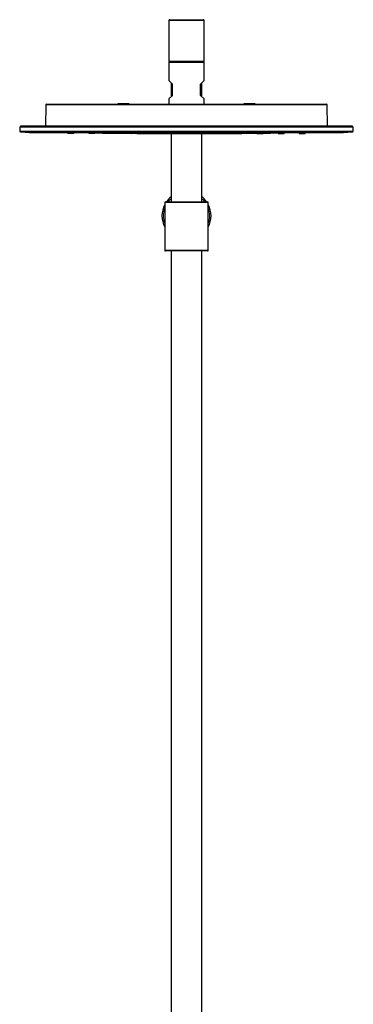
# Model space of a CAD drawing. Header units: millimetres. Extents: x 8 to 2417, y 12 to 2366.
# Tile 12 of 26: x 987 to 1226, y 1664 to 2366. Entities that reach past the tile are written whole.
import ezdxf

# ---------------------------------------------------------------- set-up
doc = ezdxf.new("R2010")
doc.units = ezdxf.units.MM

msp = doc.modelspace()

# ---------------------------------------------------------------- linework, layer by layer
at = {"color": 7, "linetype": 'Continuous', "lineweight": 30}
for p, q in [((1094.05, 2365.77), (1094.05, 2336.77)), ((1094.55, 2366.27), (1106.55, 2366.27)), ((1106.55, 2366.27), (1118.55, 2366.27)), ((1119.05, 2336.77), (1119.05, 2365.77)), ((1094.05, 2335.77), (1094.05, 2322.77)), ((1094.55, 2336.27), (1118.55, 2336.27)), ((1106.55, 2336.27), (1094.55, 2336.27)), ((1118.55, 2336.27), (1106.55, 2336.27)), ((1119.05, 2322.77), (1119.05, 2335.77)), ((1096.55, 2320.27), (1094.05, 2322.77)), ((1095.55, 2321.27), (1095.55, 2311.27)), ((1096.55, 2312.27), (1096.55, 2320.27)), ((1116.55, 2320.27), (1119.05, 2322.77)), ((1116.55, 2312.27), (1116.55, 2320.27)), ((1117.55, 2311.27), (1117.55, 2321.27)), ((1094.05, 2309.77), (1096.55, 2312.27)), ((1119.05, 2309.77), (1116.55, 2312.27)), ((1006.07, 2305.47), (1005.93, 2290.24)), ((1006.57, 2305.97), (1206.53, 2305.97)), ((1057.55, 2306.27), (1057.55, 2305.97)), ((1065.55, 2306.27), (1057.55, 2306.27)), ((1065.55, 2305.97), (1065.55, 2306.27)), ((1094.05, 2309.77), (1094.05, 2305.97)), ((1119.05, 2305.97), (1119.05, 2309.77)), ((1147.55, 2306.27), (1147.55, 2305.97)), ((1151.55, 2306.27), (1147.55, 2306.27)), ((1155.55, 2306.27), (1151.55, 2306.27)), ((1155.55, 2305.97), (1155.55, 2306.27)), ((1207.17, 2290.24), (1207.03, 2305.47)), ((1224.8, 2290.22), (988.3, 2290.22)), ((1005.93, 2290.24), (1005.93, 2290.22)), ((1207.17, 2290.22), (1207.17, 2290.24)), ((987.5, 2289.74), (987.55, 2286.81)), ((987.5, 2289.74), (1106.55, 2289.74)), ((1225.07, 2286.32), (988.03, 2286.32)), ((1001.13, 2285.75), (1211.97, 2285.75)), ((1021.95, 2285.75), (1021.95, 2285.07)), ((1021.95, 2285.75), (1021.95, 2285.07)), ((1026.15, 2285.07), (1026.15, 2285.75)), ((1026.15, 2285.07), (1026.15, 2285.75)), ((1036.95, 2285.75), (1036.95, 2285.07)), ((1041.15, 2285.07), (1041.15, 2285.75)), ((1051.8, 2285.69), (1051.8, 2285.07)), ((1051.95, 2285.75), (1051.95, 2285.07)), ((1056.15, 2285.07), (1056.15, 2285.75)), ((1056.3, 2285.07), (1056.3, 2285.63)), ((1066.95, 2285.75), (1066.95, 2285.07)), ((1066.95, 2285.73), (1066.95, 2285.07)), ((1071.15, 2285.07), (1071.15, 2285.75)), ((1071.15, 2285.07), (1071.15, 2285.69)), ((1081.95, 2285.75), (1081.95, 2285.07)), ((1086.15, 2285.07), (1086.15, 2285.75)), ((1095.55, 2284.98), (1095.55, 2236.27)), ((1096.95, 2285.75), (1096.95, 2285.07)), ((1101.15, 2285.07), (1101.15, 2285.75)), ((1106.55, 2289.74), (1225.6, 2289.74)), ((1111.95, 2285.75), (1111.95, 2285.07)), ((1116.15, 2285.07), (1116.15, 2285.75)), ((1117.55, 2236.27), (1117.55, 2284.98)), ((1126.95, 2285.75), (1126.95, 2285.07)), ((1131.15, 2285.07), (1131.15, 2285.75)), ((1141.95, 2285.75), (1141.95, 2285.07)), ((1141.95, 2285.69), (1141.95, 2285.07)), ((1146.15, 2285.07), (1146.15, 2285.75)), ((1146.15, 2285.07), (1146.15, 2285.73)), ((1156.8, 2285.63), (1156.8, 2285.07)), ((1156.95, 2285.75), (1156.95, 2285.07)), ((1161.15, 2285.07), (1161.15, 2285.75)), ((1161.3, 2285.07), (1161.3, 2285.69)), ((1171.95, 2285.75), (1171.95, 2285.07)), ((1176.15, 2285.07), (1176.15, 2285.75)), ((1186.95, 2285.75), (1186.95, 2285.07)), ((1186.95, 2285.75), (1186.95, 2285.07)), ((1191.15, 2285.07), (1191.15, 2285.75)), ((1191.15, 2285.07), (1191.15, 2285.75)), ((1225.55, 2286.81), (1225.6, 2289.74)), ((1091.05, 2235.77), (1091.05, 2201.77)), ((1091.55, 2236.27), (1121.55, 2236.27)), ((1122.05, 2201.77), (1122.05, 2235.77)), ((1121.55, 2201.27), (1091.55, 2201.27)), ((1095.6, 2201.27), (1095.6, 1286.27)), ((1117.5, 1286.27), (1117.5, 2201.27))]:
    msp.add_line(p, q, dxfattribs=at)
at = {"color": 252, "linetype": 'Continuous', "lineweight": 0}
for p, q in [((1106.55, 2365.77), (1094.05, 2365.77)), ((1119.05, 2365.77), (1106.55, 2365.77)), ((1094.05, 2336.77), (1106.55, 2336.77)), ((1119.05, 2335.77), (1094.05, 2335.77)), ((1106.55, 2336.77), (1119.05, 2336.77)), ((1207.03, 2305.47), (1006.07, 2305.47)), ((1005.93, 2290.24), (1106.55, 2290.24)), ((1106.55, 2290.24), (1207.17, 2290.24)), ((987.55, 2286.81), (1225.55, 2286.81)), ((1122.05, 2235.77), (1091.05, 2235.77)), ((1091.05, 2201.77), (1122.05, 2201.77))]:
    msp.add_line(p, q, dxfattribs=at)
at = {"color": 7, "linetype": 'Continuous', "lineweight": 30, "flags": 128}
for points in [[(1027.42, 2285.75), (1030.54, 2285.69), (1036.95, 2285.57)], [(1041.15, 2285.5), (1046.54, 2285.42), (1051.8, 2285.34)], [(1056.3, 2285.28), (1062.54, 2285.21), (1066.95, 2285.16)], [(1146.15, 2285.16), (1150.56, 2285.21), (1156.8, 2285.28)], [(1161.3, 2285.34), (1166.56, 2285.42), (1171.95, 2285.5)], [(1176.15, 2285.57), (1182.56, 2285.69), (1185.68, 2285.75)]]:
    msp.add_lwpolyline(points, dxfattribs=at)
at = {"color": 7, "linetype": 'Continuous', "lineweight": 30}
for centre, radius, start, end in [((1094.55, 2365.77), 0.5, 90, 180), ((1118.55, 2365.77), 0.5, 0, 90), ((1094.55, 2336.77), 0.5, 180, 270), ((1094.55, 2335.77), 0.5, 90, 180), ((1118.55, 2336.77), 0.5, 270, 0), ((1118.55, 2335.77), 0.5, 0, 90), ((1006.57, 2305.47), 0.5, 90, 179.5), ((1206.53, 2305.47), 0.5, 0.5, 90), ((988.3, 2289.72), 0.5, 90, 177.21489), ((1224.8, 2289.72), 0.5, 2.78511, 90), ((988.05, 2286.82), 0.5, 181, 268.3023), ((1001.13, 2435.75), 150, 264.98947, 270), ((1106.55, 6284.97), 4000, 269.49292, 270.50708), ((1211.97, 2435.75), 150, 270, 275.01053), ((1225.05, 2286.82), 0.5, 271.6977, 359), ((1106.55, 2226.27), 17.5, 152.33955, 207.66045), ((1091.55, 2235.77), 0.5, 90, 180), ((1106.55, 2226.27), 17.5, 128.9448, 145.1501), ((1106.55, 2226.27), 17.5, 34.8499, 51.0552), ((1121.55, 2235.77), 0.5, 0, 90), ((1106.55, 2226.27), 17.5, 332.33955, 27.66045), ((1091.55, 2201.77), 0.5, 180, 270), ((1121.55, 2201.77), 0.5, 270, 0)]:
    msp.add_arc(centre, radius, start, end, dxfattribs=at)
at = {"color": 252, "linetype": 'Continuous', "lineweight": 0}
for start, end in [(131.81031, 142.6948), (37.3052, 48.18969), (159.95002, 200.04998), (339.95002, 20.04998)]:
    msp.add_arc((1106.55, 2226.27), 16.5, start, end, dxfattribs=at)
at = {"color": 7, "linetype": 'Continuous', "lineweight": 30}
for points, knots in [([(1022.42, 2285.07), (1022.36, 2285.07), (1022.25, 2285.07), (1022.12, 2285.07), (1022.03, 2285.07), (1021.97, 2285.07), (1021.95, 2285.07), (1021.95, 2285.07), (1021.95, 2285.07)], [0, 0, 0, 0, 0.193562, 0.385507, 0.579189, 0.772687, 0.964627, 1, 1, 1, 1]), ([(1026.15, 2285.07), (1026.15, 2285.07), (1026.14, 2285.07), (1026.1, 2285.07), (1026.02, 2285.07), (1025.9, 2285.07), (1025.75, 2285.07), (1025.58, 2285.07), (1025.37, 2285.07), (1025.15, 2285.07), (1024.9, 2285.07), (1024.64, 2285.07), (1024.38, 2285.07), (1024.1, 2285.07), (1023.83, 2285.07), (1023.56, 2285.07), (1023.29, 2285.07), (1023.04, 2285.07), (1022.81, 2285.07), (1022.6, 2285.07), (1022.48, 2285.07), (1022.42, 2285.07)], [0, 0, 0, 0, 0.0430819, 0.0962578, 0.1491124, 0.2025781, 0.2558634, 0.3087146, 0.3620567, 0.4153321, 0.4681815, 0.5215295, 0.5747839, 0.6276351, 0.6810067, 0.7342564, 0.7871109, 0.8404958, 0.8938045, 0.9466629, 1, 1, 1, 1]), ([(1037.42, 2285.07), (1037.36, 2285.07), (1037.25, 2285.07), (1037.13, 2285.07), (1037.03, 2285.07), (1036.97, 2285.07), (1036.95, 2285.07), (1036.95, 2285.07), (1036.95, 2285.07)], [0, 0, 0, 0, 0.192877, 0.38453, 0.578327, 0.771801, 0.963442, 1, 1, 1, 1]), ([(1041.15, 2285.07), (1041.15, 2285.07), (1041.14, 2285.07), (1041.1, 2285.07), (1041.02, 2285.07), (1040.9, 2285.07), (1040.75, 2285.07), (1040.58, 2285.07), (1040.37, 2285.07), (1040.15, 2285.07), (1039.91, 2285.07), (1039.65, 2285.07), (1039.38, 2285.07), (1039.1, 2285.07), (1038.83, 2285.07), (1038.56, 2285.07), (1038.29, 2285.07), (1038.04, 2285.07), (1037.81, 2285.07), (1037.6, 2285.07), (1037.48, 2285.07), (1037.42, 2285.07)], [0, 0, 0, 0, 0.042618, 0.095878, 0.14876, 0.202188, 0.255399, 0.308275, 0.361743, 0.414971, 0.467844, 0.521291, 0.574559, 0.627435, 0.680844, 0.734235, 0.787114, 0.840413, 0.893745, 0.946635, 1, 1, 1, 1]), ([(1051.93, 2285.07), (1051.91, 2285.07), (1051.86, 2285.07), (1051.82, 2285.07), (1051.79, 2285.07), (1051.8, 2285.07), (1051.8, 2285.07)], [0, 0, 0, 0, 0.236972, 0.616739, 0.999933, 1, 1, 1, 1]), ([(1052.42, 2285.07), (1052.36, 2285.07), (1052.25, 2285.07), (1052.13, 2285.07), (1052.03, 2285.07), (1051.97, 2285.07), (1051.95, 2285.07), (1051.95, 2285.07), (1051.95, 2285.07)], [0, 0, 0, 0, 0.1927747, 0.3843306, 0.5780358, 0.7714159, 0.9629567, 1, 1, 1, 1]), ([(1056.15, 2285.07), (1056.15, 2285.07), (1056.14, 2285.07), (1056.1, 2285.07), (1056.02, 2285.07), (1055.9, 2285.07), (1055.75, 2285.07), (1055.58, 2285.07), (1055.37, 2285.07), (1055.15, 2285.07), (1054.91, 2285.07), (1054.65, 2285.07), (1054.38, 2285.07), (1054.1, 2285.07), (1053.83, 2285.07), (1053.56, 2285.07), (1053.29, 2285.07), (1053.04, 2285.07), (1052.81, 2285.07), (1052.6, 2285.07), (1052.48, 2285.07), (1052.42, 2285.07)], [0, 0, 0, 0, 0.04248, 0.095678, 0.148565, 0.202063, 0.255263, 0.308143, 0.361632, 0.414933, 0.467815, 0.521203, 0.574505, 0.627391, 0.680788, 0.734189, 0.787079, 0.840388, 0.893725, 0.946622, 1, 1, 1, 1]), ([(1056.15, 2285.64), (1056.18, 2285.64), (1056.22, 2285.64), (1056.24, 2285.63), (1056.25, 2285.63)], [0, 0, 0, 0, 0.605028, 1, 1, 1, 1]), ([(1056.3, 2285.07), (1056.3, 2285.07), (1056.31, 2285.07), (1056.28, 2285.07), (1056.24, 2285.07), (1056.18, 2285.07), (1056.16, 2285.07)], [0, 0, 0, 0, 0.00224, 0.381485, 0.756964, 1, 1, 1, 1]), ([(1067.42, 2285.07), (1067.36, 2285.07), (1067.25, 2285.07), (1067.13, 2285.07), (1067.03, 2285.07), (1066.97, 2285.07), (1066.95, 2285.07), (1066.95, 2285.07), (1066.95, 2285.07)], [0, 0, 0, 0, 0.193006, 0.384421, 0.577592, 0.770527, 0.961925, 1, 1, 1, 1]), ([(1071.15, 2285.07), (1071.15, 2285.07), (1071.14, 2285.07), (1071.1, 2285.07), (1071.02, 2285.07), (1070.9, 2285.07), (1070.75, 2285.07), (1070.58, 2285.07), (1070.38, 2285.07), (1070.15, 2285.07), (1069.91, 2285.07), (1069.65, 2285.07), (1069.38, 2285.07), (1069.11, 2285.07), (1068.83, 2285.07), (1068.56, 2285.07), (1068.3, 2285.07), (1068.05, 2285.07), (1067.81, 2285.07), (1067.6, 2285.07), (1067.48, 2285.07), (1067.42, 2285.07)], [0, 0, 0, 0, 0.042285, 0.095499, 0.148388, 0.201885, 0.255214, 0.308105, 0.361485, 0.414807, 0.467703, 0.521099, 0.574408, 0.627309, 0.680728, 0.734025, 0.786929, 0.840365, 0.893709, 0.94661, 1, 1, 1, 1]), ([(1082.42, 2285.07), (1082.36, 2285.07), (1082.25, 2285.07), (1082.13, 2285.07), (1082.03, 2285.07), (1081.97, 2285.07), (1081.95, 2285.07), (1081.95, 2285.07), (1081.95, 2285.07)], [0, 0, 0, 0, 0.192606, 0.384005, 0.577562, 0.770798, 0.962183, 1, 1, 1, 1]), ([(1082.42, 2285.05), (1082.48, 2285.05), (1082.6, 2285.05), (1082.81, 2285.05), (1083.05, 2285.05), (1083.3, 2285.05), (1083.56, 2285.04), (1083.83, 2285.04), (1084.11, 2285.04), (1084.38, 2285.04), (1084.65, 2285.04), (1084.91, 2285.04), (1085.15, 2285.04), (1085.38, 2285.03), (1085.58, 2285.03), (1085.75, 2285.03), (1085.9, 2285.03), (1086.02, 2285.03), (1086.1, 2285.03), (1086.14, 2285.03), (1086.15, 2285.03), (1086.13, 2285.03), (1086.07, 2285.03), (1085.97, 2285.03), (1085.85, 2285.03), (1085.69, 2285.03), (1085.5, 2285.03), (1085.29, 2285.03), (1085.06, 2285.03), (1084.81, 2285.03), (1084.54, 2285.03), (1084.27, 2285.03), (1084, 2285.03), (1083.72, 2285.04), (1083.45, 2285.04), (1083.19, 2285.04), (1082.95, 2285.04), (1082.73, 2285.04), (1082.52, 2285.04), (1082.35, 2285.05), (1082.2, 2285.05), (1082.08, 2285.05), (1082, 2285.05), (1081.96, 2285.05), (1081.94, 2285.05), (1081.97, 2285.05), (1082.03, 2285.05), (1082.13, 2285.05), (1082.25, 2285.05), (1082.36, 2285.05), (1082.42, 2285.05)], [0, 0, 0, 0, 0.0207848, 0.0417168, 0.0624674, 0.0835185, 0.104239, 0.1249687, 0.1460958, 0.1668131, 0.1874791, 0.2084004, 0.2291647, 0.2499849, 0.2710116, 0.2917201, 0.3124816, 0.3332675, 0.3541631, 0.3749453, 0.3957241, 0.4166437, 0.4374026, 0.4582381, 0.4790883, 0.4998901, 0.5207624, 0.5414583, 0.5623989, 0.5831247, 0.6038357, 0.6249079, 0.6455176, 0.6662294, 0.6874049, 0.7081043, 0.7290296, 0.7498731, 0.7705946, 0.7915571, 0.8123282, 0.8332201, 0.8539453, 0.8748138, 0.8957226, 0.9164619, 0.9373139, 0.9582801, 0.979081, 1, 1, 1, 1]), ([(1086.15, 2285.07), (1086.15, 2285.07), (1086.14, 2285.07), (1086.1, 2285.07), (1086.02, 2285.07), (1085.9, 2285.07), (1085.75, 2285.07), (1085.58, 2285.07), (1085.38, 2285.07), (1085.15, 2285.07), (1084.91, 2285.07), (1084.65, 2285.07), (1084.38, 2285.07), (1084.11, 2285.07), (1083.83, 2285.07), (1083.56, 2285.07), (1083.3, 2285.07), (1083.05, 2285.07), (1082.81, 2285.07), (1082.6, 2285.07), (1082.48, 2285.07), (1082.42, 2285.07)], [0, 0, 0, 0, 0.0422346, 0.0954437, 0.1483414, 0.2018497, 0.2550664, 0.3079599, 0.3614613, 0.4147836, 0.467682, 0.5210826, 0.5744002, 0.6273032, 0.6807166, 0.7341276, 0.7870309, 0.8403582, 0.8936998, 0.9466074, 1, 1, 1, 1]), ([(1097.42, 2285.07), (1097.36, 2285.07), (1097.25, 2285.07), (1097.13, 2285.07), (1097.03, 2285.07), (1096.97, 2285.07), (1096.95, 2285.07), (1096.95, 2285.07), (1096.95, 2285.07)], [0, 0, 0, 0, 0.192686, 0.384237, 0.578018, 0.771185, 0.962722, 1, 1, 1, 1]), ([(1097.43, 2285.03), (1097.41, 2285.03), (1097.32, 2285.03), (1097.2, 2285.04), (1097.09, 2285.04), (1097, 2285.04), (1096.96, 2285.04), (1096.94, 2285.04), (1096.97, 2285.04), (1097.03, 2285.05), (1097.12, 2285.05), (1097.25, 2285.05), (1097.36, 2285.05), (1097.42, 2285.05)], [0, 0, 0, 0, 0.042944, 0.13849, 0.233799, 0.3296, 0.42531, 0.520626, 0.615728, 0.712229, 0.808237, 0.903661, 1, 1, 1, 1]), ([(1097.42, 2284.99), (1097.48, 2284.99), (1097.6, 2284.99), (1097.81, 2284.99), (1098.04, 2284.99), (1098.29, 2284.99), (1098.56, 2284.99), (1098.83, 2284.99), (1099.1, 2284.99), (1099.38, 2284.99), (1099.65, 2284.98), (1099.91, 2284.98), (1100.15, 2284.98), (1100.38, 2284.98), (1100.58, 2284.98), (1100.75, 2284.98), (1100.9, 2284.98), (1101.02, 2284.98), (1101.1, 2284.98), (1101.14, 2284.98), (1101.15, 2284.98), (1101.13, 2284.98), (1101.07, 2284.98), (1100.97, 2284.98), (1100.85, 2284.98), (1100.69, 2284.98), (1100.5, 2284.98), (1100.29, 2284.98), (1100.06, 2284.98), (1099.81, 2284.98), (1099.55, 2284.98), (1099.27, 2284.98), (1099, 2284.98), (1098.73, 2284.98), (1098.46, 2284.98), (1098.2, 2284.98), (1097.95, 2284.98), (1097.73, 2284.98), (1097.52, 2284.98), (1097.35, 2284.98), (1097.2, 2284.98), (1097.09, 2284.98), (1097, 2284.98), (1096.96, 2284.99), (1096.94, 2284.99), (1096.97, 2284.99), (1097.03, 2284.99), (1097.13, 2284.99), (1097.25, 2284.99), (1097.36, 2284.99), (1097.42, 2284.99)], [0, 0, 0, 0, 0.0207793, 0.041709, 0.0624681, 0.0834215, 0.1041773, 0.124968, 0.1460158, 0.1667564, 0.187478, 0.2086923, 0.2294145, 0.2499865, 0.2709225, 0.2917647, 0.312479, 0.3333756, 0.3542648, 0.3749435, 0.3958125, 0.4166908, 0.4374016, 0.458261, 0.4791006, 0.4998901, 0.5207517, 0.5415447, 0.5623968, 0.5831672, 0.6038307, 0.6249098, 0.6453637, 0.6660655, 0.6874079, 0.7080373, 0.728941, 0.7498769, 0.770509, 0.7914862, 0.8123329, 0.8330825, 0.8539754, 0.8748137, 0.8956625, 0.91641, 0.9373144, 0.9582713, 0.9790949, 1, 1, 1, 1]), ([(1098.78, 2285.05), (1098.76, 2285.05), (1098.65, 2285.05), (1098.45, 2285.05), (1098.19, 2285.05), (1097.95, 2285.05), (1097.72, 2285.05), (1097.53, 2285.05), (1097.43, 2285.05), (1097.38, 2285.05)], [0, 0, 0, 0, 0.033815, 0.200783, 0.36642, 0.533278, 0.699177, 0.864819, 1, 1, 1, 1]), ([(1101.15, 2285.07), (1101.15, 2285.07), (1101.14, 2285.07), (1101.1, 2285.07), (1101.02, 2285.07), (1100.9, 2285.07), (1100.75, 2285.07), (1100.58, 2285.07), (1100.38, 2285.07), (1100.15, 2285.07), (1099.91, 2285.07), (1099.65, 2285.07), (1099.38, 2285.07), (1099.11, 2285.07), (1098.83, 2285.07), (1098.56, 2285.07), (1098.3, 2285.07), (1098.05, 2285.07), (1097.81, 2285.07), (1097.6, 2285.07), (1097.48, 2285.07), (1097.42, 2285.07)], [0, 0, 0, 0, 0.042268, 0.095476, 0.148373, 0.201879, 0.255098, 0.307991, 0.361489, 0.414812, 0.46771, 0.52111, 0.574423, 0.627325, 0.680739, 0.734146, 0.787046, 0.840371, 0.893706, 0.946609, 1, 1, 1, 1]), ([(1097.42, 2285.05), (1097.48, 2285.05), (1097.6, 2285.05), (1097.81, 2285.05), (1098.04, 2285.05), (1098.29, 2285.05), (1098.56, 2285.05), (1098.83, 2285.05), (1099.1, 2285.05), (1099.38, 2285.05), (1099.65, 2285.05), (1099.9, 2285.05), (1100.15, 2285.05), (1100.37, 2285.04), (1100.58, 2285.04), (1100.75, 2285.04), (1100.9, 2285.04), (1101.01, 2285.04), (1101.1, 2285.04), (1101.14, 2285.04), (1101.15, 2285.03), (1101.13, 2285.03), (1101.07, 2285.03), (1100.99, 2285.03), (1100.92, 2285.03), (1100.89, 2285.03)], [0, 0, 0, 0, 0.044071, 0.088461, 0.132496, 0.176907, 0.220898, 0.265062, 0.309446, 0.353434, 0.397646, 0.442055, 0.486018, 0.530227, 0.574782, 0.618718, 0.662786, 0.706932, 0.751296, 0.795274, 0.839457, 0.883816, 0.927749, 0.972019, 1, 1, 1, 1]), ([(1111.95, 2285.07), (1111.95, 2285.07), (1111.96, 2285.07), (1112, 2285.07), (1112.08, 2285.07), (1112.2, 2285.07), (1112.35, 2285.07), (1112.52, 2285.07), (1112.72, 2285.07), (1112.95, 2285.07), (1113.19, 2285.07), (1113.45, 2285.07), (1113.72, 2285.07), (1113.99, 2285.07), (1114.27, 2285.07), (1114.54, 2285.07), (1114.8, 2285.07), (1115.05, 2285.07), (1115.29, 2285.07), (1115.5, 2285.07), (1115.62, 2285.07), (1115.68, 2285.07)], [0, 0, 0, 0, 0.042268, 0.095572, 0.148469, 0.201879, 0.255192, 0.308085, 0.36149, 0.414906, 0.467805, 0.521111, 0.574518, 0.62742, 0.680741, 0.734242, 0.787142, 0.840373, 0.893754, 0.946658, 1, 1, 1, 1]), ([(1112.43, 2285.03), (1112.41, 2285.03), (1112.32, 2285.03), (1112.2, 2285.03), (1112.09, 2285.03), (1112, 2285.03), (1111.96, 2285.03), (1111.94, 2285.03), (1111.97, 2285.04), (1112.03, 2285.04), (1112.12, 2285.04), (1112.25, 2285.04), (1112.36, 2285.04), (1112.41, 2285.04)], [0, 0, 0, 0, 0.042319, 0.137768, 0.233304, 0.329088, 0.424827, 0.519841, 0.615006, 0.711985, 0.807359, 0.902805, 1, 1, 1, 1]), ([(1112.42, 2284.98), (1112.48, 2284.98), (1112.6, 2284.98), (1112.81, 2284.98), (1113.04, 2284.98), (1113.29, 2284.98), (1113.55, 2284.98), (1113.83, 2284.99), (1114.1, 2284.99), (1114.38, 2284.99), (1114.64, 2284.99), (1114.9, 2284.99), (1115.15, 2284.99), (1115.37, 2284.99), (1115.57, 2284.99), (1115.75, 2284.99), (1115.9, 2284.99), (1116.01, 2284.99), (1116.1, 2284.99), (1116.14, 2284.99), (1116.15, 2284.99), (1116.13, 2284.99), (1116.07, 2284.98), (1115.97, 2284.98), (1115.85, 2284.98), (1115.69, 2284.98), (1115.5, 2284.98), (1115.29, 2284.98), (1115.06, 2284.98), (1114.8, 2284.98), (1114.54, 2284.98), (1114.27, 2284.98), (1114, 2284.98), (1113.72, 2284.98), (1113.46, 2284.98), (1113.2, 2284.98), (1112.95, 2284.98), (1112.73, 2284.98), (1112.53, 2284.98), (1112.35, 2284.98), (1112.2, 2284.98), (1112.09, 2284.98), (1112, 2284.98), (1111.96, 2284.98), (1111.94, 2284.98), (1111.97, 2284.98), (1112.03, 2284.98), (1112.12, 2284.98), (1112.25, 2284.98), (1112.36, 2284.98), (1112.42, 2284.98)], [0, 0, 0, 0, 0.020656, 0.041609, 0.062468, 0.083184, 0.103912, 0.12497, 0.145823, 0.166573, 0.187479, 0.208327, 0.229091, 0.249984, 0.270788, 0.291552, 0.312478, 0.333235, 0.354165, 0.374942, 0.395727, 0.416693, 0.4374, 0.458685, 0.479402, 0.499893, 0.520891, 0.54167, 0.562399, 0.583796, 0.604511, 0.624908, 0.646065, 0.666752, 0.687407, 0.708195, 0.729083, 0.749876, 0.770643, 0.79157, 0.812332, 0.833137, 0.853972, 0.874813, 0.895328, 0.916031, 0.937315, 0.958055, 0.978908, 1, 1, 1, 1]), ([(1113.78, 2285.05), (1113.76, 2285.05), (1113.65, 2285.05), (1113.45, 2285.05), (1113.19, 2285.05), (1112.95, 2285.05), (1112.73, 2285.04), (1112.53, 2285.04), (1112.43, 2285.04), (1112.38, 2285.04)], [0, 0, 0, 0, 0.032904, 0.199799, 0.36552, 0.532478, 0.69819, 0.864086, 1, 1, 1, 1]), ([(1112.41, 2285.04), (1112.47, 2285.04), (1112.6, 2285.04), (1112.81, 2285.05), (1113.04, 2285.05), (1113.29, 2285.05), (1113.55, 2285.05), (1113.82, 2285.05), (1114.1, 2285.05), (1114.37, 2285.05), (1114.64, 2285.05), (1114.9, 2285.05), (1115.15, 2285.05), (1115.37, 2285.05), (1115.57, 2285.05), (1115.75, 2285.05), (1115.9, 2285.05), (1116.01, 2285.05), (1116.1, 2285.04), (1116.14, 2285.04), (1116.15, 2285.04), (1116.13, 2285.04), (1116.07, 2285.04), (1115.99, 2285.04), (1115.92, 2285.04), (1115.89, 2285.04)], [0, 0, 0, 0, 0.043993, 0.088401, 0.132475, 0.176821, 0.220783, 0.265021, 0.309372, 0.35336, 0.397584, 0.441826, 0.485814, 0.530141, 0.574362, 0.618326, 0.662677, 0.706737, 0.751126, 0.795144, 0.839284, 0.883694, 0.927597, 0.971907, 1, 1, 1, 1]), ([(1115.68, 2285.07), (1115.74, 2285.07), (1115.85, 2285.07), (1115.97, 2285.07), (1116.07, 2285.07), (1116.13, 2285.07), (1116.15, 2285.07), (1116.15, 2285.07), (1116.15, 2285.07)], [0, 0, 0, 0, 0.192857, 0.384406, 0.578022, 0.771524, 0.963059, 1, 1, 1, 1]), ([(1126.95, 2285.07), (1126.95, 2285.07), (1126.96, 2285.07), (1127, 2285.07), (1127.08, 2285.07), (1127.2, 2285.07), (1127.35, 2285.07), (1127.52, 2285.07), (1127.72, 2285.07), (1127.95, 2285.07), (1128.19, 2285.07), (1128.45, 2285.07), (1128.72, 2285.07), (1128.99, 2285.07), (1129.27, 2285.07), (1129.54, 2285.07), (1129.8, 2285.07), (1130.05, 2285.07), (1130.29, 2285.07), (1130.5, 2285.07), (1130.62, 2285.07), (1130.68, 2285.07)], [0, 0, 0, 0, 0.042235, 0.09554, 0.148438, 0.20185, 0.255161, 0.308055, 0.361462, 0.414878, 0.467777, 0.521084, 0.574495, 0.627398, 0.680718, 0.734223, 0.787127, 0.84036, 0.893748, 0.946656, 1, 1, 1, 1]), ([(1127.41, 2285.03), (1127.47, 2285.03), (1127.6, 2285.03), (1127.81, 2285.03), (1128.04, 2285.04), (1128.29, 2285.04), (1128.55, 2285.04), (1128.82, 2285.04), (1129.1, 2285.04), (1129.37, 2285.04), (1129.64, 2285.05), (1129.9, 2285.05), (1130.15, 2285.05), (1130.37, 2285.05), (1130.57, 2285.05), (1130.75, 2285.05), (1130.9, 2285.05), (1131.01, 2285.05), (1131.1, 2285.05), (1131.14, 2285.05), (1131.15, 2285.05), (1131.13, 2285.05), (1131.07, 2285.05), (1130.98, 2285.05), (1130.85, 2285.05), (1130.69, 2285.04), (1130.5, 2285.04), (1130.29, 2285.04), (1130.06, 2285.04), (1129.81, 2285.04), (1129.55, 2285.04), (1129.27, 2285.04), (1129, 2285.03), (1128.72, 2285.03), (1128.46, 2285.03), (1128.2, 2285.03), (1127.95, 2285.03), (1127.73, 2285.03), (1127.53, 2285.03), (1127.35, 2285.03), (1127.2, 2285.03), (1127.09, 2285.03), (1127, 2285.03), (1126.96, 2285.03), (1126.94, 2285.03), (1126.97, 2285.03), (1127.03, 2285.03), (1127.12, 2285.03), (1127.25, 2285.03), (1127.36, 2285.03), (1127.41, 2285.03)], [0, 0, 0, 0, 0.020737, 0.041644, 0.062468, 0.083248, 0.1041, 0.124964, 0.145732, 0.166451, 0.187474, 0.208284, 0.229012, 0.249982, 0.270801, 0.291536, 0.312477, 0.333236, 0.354151, 0.374941, 0.395711, 0.416647, 0.437398, 0.458402, 0.479124, 0.499891, 0.520978, 0.541696, 0.562399, 0.583326, 0.604083, 0.624906, 0.645969, 0.66668, 0.687404, 0.708202, 0.729093, 0.749872, 0.770647, 0.791575, 0.812327, 0.833153, 0.854018, 0.874808, 0.895713, 0.916401, 0.937312, 0.958172, 0.978937, 1, 1, 1, 1]), ([(1130.29, 2285.05), (1130.21, 2285.05), (1130.06, 2285.05), (1129.81, 2285.05), (1129.54, 2285.04), (1129.27, 2285.04), (1129, 2285.04), (1128.72, 2285.04), (1128.46, 2285.04), (1128.2, 2285.04), (1127.95, 2285.04), (1127.8, 2285.03), (1127.73, 2285.03)], [0, 0, 0, 0, 0.100032, 0.200745, 0.300228, 0.400104, 0.501141, 0.600573, 0.700122, 0.800061, 0.900434, 1, 1, 1, 1]), ([(1130.68, 2285.07), (1130.74, 2285.07), (1130.85, 2285.07), (1130.97, 2285.07), (1131.07, 2285.07), (1131.13, 2285.07), (1131.15, 2285.07), (1131.15, 2285.07), (1131.15, 2285.07)], [0, 0, 0, 0, 0.192777, 0.384174, 0.577566, 0.771139, 0.962522, 1, 1, 1, 1]), ([(1141.95, 2285.07), (1141.95, 2285.07), (1141.96, 2285.07), (1142, 2285.07), (1142.08, 2285.07), (1142.2, 2285.07), (1142.35, 2285.07), (1142.52, 2285.07), (1142.72, 2285.07), (1142.95, 2285.07), (1143.19, 2285.07), (1143.45, 2285.07), (1143.72, 2285.07), (1143.99, 2285.07), (1144.27, 2285.07), (1144.54, 2285.07), (1144.8, 2285.07), (1145.05, 2285.07), (1145.29, 2285.07), (1145.5, 2285.07), (1145.62, 2285.07), (1145.68, 2285.07)], [0, 0, 0, 0, 0.042285, 0.095593, 0.148482, 0.201886, 0.255307, 0.308199, 0.361486, 0.414902, 0.467798, 0.5211, 0.574503, 0.627404, 0.68073, 0.73412, 0.787024, 0.840367, 0.893756, 0.946658, 1, 1, 1, 1]), ([(1145.68, 2285.07), (1145.74, 2285.07), (1145.85, 2285.07), (1145.97, 2285.07), (1146.07, 2285.07), (1146.13, 2285.07), (1146.15, 2285.07), (1146.15, 2285.07), (1146.15, 2285.07)], [0, 0, 0, 0, 0.193177, 0.38459, 0.577596, 0.770866, 0.962262, 1, 1, 1, 1]), ([(1156.8, 2285.07), (1156.8, 2285.07), (1156.79, 2285.07), (1156.82, 2285.07), (1156.86, 2285.07), (1156.92, 2285.07), (1156.94, 2285.07)], [0, 0, 0, 0, 0.00224, 0.382164, 0.757687, 1, 1, 1, 1]), ([(1156.95, 2285.07), (1156.95, 2285.07), (1156.96, 2285.07), (1157, 2285.07), (1157.08, 2285.07), (1157.2, 2285.07), (1157.35, 2285.07), (1157.52, 2285.07), (1157.73, 2285.07), (1157.95, 2285.07), (1158.19, 2285.07), (1158.45, 2285.07), (1158.72, 2285.07), (1159, 2285.07), (1159.27, 2285.07), (1159.54, 2285.07), (1159.81, 2285.07), (1160.06, 2285.07), (1160.29, 2285.07), (1160.5, 2285.07), (1160.62, 2285.07), (1160.68, 2285.07)], [0, 0, 0, 0, 0.04248, 0.095774, 0.148662, 0.202063, 0.255358, 0.308237, 0.361633, 0.415027, 0.467909, 0.521204, 0.574599, 0.627486, 0.68079, 0.734285, 0.787174, 0.84039, 0.893773, 0.946671, 1, 1, 1, 1]), ([(1160.68, 2285.07), (1160.74, 2285.07), (1160.85, 2285.07), (1160.97, 2285.07), (1161.07, 2285.07), (1161.13, 2285.07), (1161.15, 2285.07), (1161.15, 2285.07), (1161.15, 2285.07)], [0, 0, 0, 0, 0.192946, 0.384501, 0.57804, 0.771758, 0.963297, 1, 1, 1, 1]), ([(1161.16, 2285.07), (1161.19, 2285.07), (1161.24, 2285.07), (1161.28, 2285.07), (1161.31, 2285.07), (1161.3, 2285.07), (1161.3, 2285.07)], [0, 0, 0, 0, 0.2374081, 0.6172801, 0.9999328, 1, 1, 1, 1]), ([(1171.95, 2285.07), (1171.95, 2285.07), (1171.96, 2285.07), (1172, 2285.07), (1172.08, 2285.07), (1172.2, 2285.07), (1172.35, 2285.07), (1172.52, 2285.07), (1172.73, 2285.07), (1172.95, 2285.07), (1173.19, 2285.07), (1173.45, 2285.07), (1173.72, 2285.07), (1174, 2285.07), (1174.27, 2285.07), (1174.54, 2285.07), (1174.81, 2285.07), (1175.06, 2285.07), (1175.29, 2285.07), (1175.5, 2285.07), (1175.62, 2285.07), (1175.68, 2285.07)], [0, 0, 0, 0, 0.042618, 0.095974, 0.148856, 0.202189, 0.255495, 0.308372, 0.361744, 0.415066, 0.467939, 0.521292, 0.574654, 0.62753, 0.680846, 0.73433, 0.78721, 0.840416, 0.893794, 0.946683, 1, 1, 1, 1]), ([(1175.68, 2285.07), (1175.74, 2285.07), (1175.85, 2285.07), (1175.97, 2285.07), (1176.07, 2285.07), (1176.13, 2285.07), (1176.15, 2285.07), (1176.15, 2285.07), (1176.15, 2285.07)], [0, 0, 0, 0, 0.193049, 0.3847, 0.578331, 0.772143, 0.963783, 1, 1, 1, 1]), ([(1186.95, 2285.07), (1186.95, 2285.07), (1186.96, 2285.07), (1187, 2285.07), (1187.08, 2285.07), (1187.2, 2285.07), (1187.35, 2285.07), (1187.52, 2285.07), (1187.73, 2285.07), (1187.95, 2285.07), (1188.2, 2285.07), (1188.45, 2285.07), (1188.72, 2285.07), (1189, 2285.07), (1189.27, 2285.07), (1189.54, 2285.07), (1189.81, 2285.07), (1190.06, 2285.07), (1190.29, 2285.07), (1190.5, 2285.07), (1190.62, 2285.07), (1190.68, 2285.07)], [0, 0, 0, 0, 0.043082, 0.096351, 0.149206, 0.202579, 0.255957, 0.308808, 0.362058, 0.415426, 0.468276, 0.521531, 0.574879, 0.62773, 0.681008, 0.734351, 0.787206, 0.840498, 0.893852, 0.94671, 1, 1, 1, 1]), ([(1190.68, 2285.07), (1190.74, 2285.07), (1190.85, 2285.07), (1190.97, 2285.07), (1191.07, 2285.07), (1191.13, 2285.07), (1191.15, 2285.07), (1191.15, 2285.07), (1191.15, 2285.07)], [0, 0, 0, 0, 0.193734, 0.385677, 0.579193, 0.773027, 0.964966, 1, 1, 1, 1])]:
    msp.add_open_spline(points, degree=3, knots=knots, dxfattribs=at)

doc.saveas('drawing.dxf')
